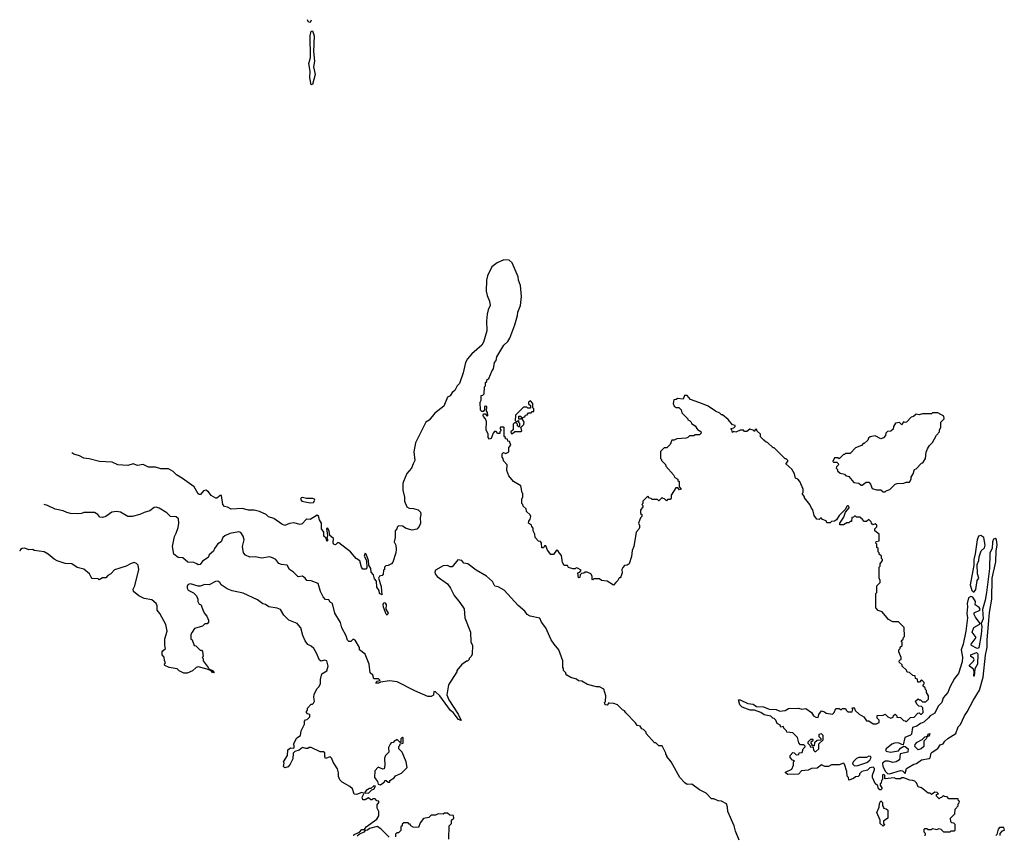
# Model space of a CAD drawing. Extents: x 2494106 to 2685573, y 758056 to 915185.
# Tile 99 of 256: x 2525632 to 2534588, y 906028 to 913443. Entities that reach past the tile are written whole.
import ezdxf

# ---------------------------------------------------------------- set-up
doc = ezdxf.new("R2010")
doc.units = 0

msp = doc.modelspace()

# ---------------------------------------------------------------- linework, layer by layer
at = {"layer": '0CON05XD'}
for points in [[(2528284.6, 913437.4), (2528275, 913418.8), (2528260, 913420), (2528250.7, 913440.7), (2528250.7, 913442.9)], [(2528285, 912850), (2528270, 912915), (2528275.5, 912975.5), (2528262.9, 913045), (2528278.7, 913098.7), (2528273.6, 913296.4), (2528285, 913337.5), (2528295, 913342.5), (2528310, 913295), (2528304.2, 913155), (2528312.9, 913065), (2528303.5, 913015), (2528320.6, 912945), (2528295, 912852.5), (2528285, 912850)], [(2531053.3, 908326.7), (2531035, 908302.5), (2530975, 908337.5), (2530923.6, 908343.6), (2530905, 908360), (2530855, 908360), (2530845, 908350), (2530840, 908355), (2530840, 908385), (2530827.5, 908405), (2530795, 908420), (2530775, 908420), (2530765, 908410), (2530741.7, 908408.3), (2530730, 908395), (2530728.3, 908371.7), (2530715, 908370), (2530710, 908415), (2530728.3, 908421.7), (2530738.3, 908438.3), (2530707, 908457), (2530695, 908460), (2530685, 908450), (2530665, 908450), (2530625, 908462.5), (2530615, 908480), (2530585, 908480), (2530568.3, 908508.3), (2530561.7, 908571.7), (2530541.7, 908591.7), (2530528.3, 908618.3), (2530515, 908620), (2530488.3, 908581.7), (2530465, 908580), (2530431.7, 908621.7), (2530418.3, 908658.3), (2530405, 908660), (2530398.3, 908641.7), (2530381.7, 908641.7), (2530380, 908685), (2530368.3, 908698.3), (2530351.7, 908701.7), (2530320, 908735), (2530317.5, 908765), (2530302.5, 908795), (2530301.7, 908821.7), (2530290, 908835), (2530288.3, 908848.3), (2530260, 908865), (2530262.5, 908885), (2530277, 908903), (2530282.5, 908925), (2530275, 908940), (2530241.7, 908971.7), (2530240, 908995), (2530211.7, 909021.7), (2530210, 909035), (2530200, 909045), (2530200, 909085), (2530210, 909105), (2530210, 909135), (2530203, 909143), (2530190, 909205), (2530123.6, 909243.6), (2530080, 909295), (2530062.5, 909345), (2530067, 909397), (2530031.7, 909431.7), (2530030, 909455), (2530020, 909465), (2530020, 909495), (2530031.7, 909508.3), (2530055, 909500), (2530080, 909515), (2530080, 909555), (2530100, 909575), (2530088.3, 909608.3), (2530071.7, 909611.7), (2530068.3, 909628.3), (2530051.7, 909631.7), (2530050, 909645), (2530040, 909655), (2530040, 909735), (2530035, 909740), (2530005, 909740), (2530000, 909725), (2530010, 909715), (2530010, 909705), (2530000, 909695), (2529998.3, 909681.7), (2529981.7, 909681.7), (2529965, 909700), (2529951.7, 909698.3), (2529940, 909685), (2529920, 909635), (2529905, 909630), (2529893.8, 909645), (2529893.8, 909675), (2529875.8, 909715), (2529879.3, 909789.3), (2529870, 909815), (2529850, 909835), (2529847.5, 909845), (2529851.7, 909858.3), (2529865, 909860), (2529885, 909840), (2529890, 909845), (2529886.7, 909873.3), (2529878.3, 909888.3), (2529880, 909925), (2529875, 909927.5), (2529865, 909930), (2529860, 909925), (2529860, 909895), (2529848.3, 909881.7), (2529835, 909880), (2529823, 909893), (2529820, 909965), (2529830, 909985), (2529830, 910025), (2529845, 910030), (2529857, 910043), (2529860, 910105), (2529870, 910115), (2529870, 910145), (2529880, 910155), (2529881.7, 910168.3), (2529898.3, 910181.7), (2529930, 910255), (2529941.7, 910268.3), (2529952.5, 910325), (2529967.5, 910345), (2529973.3, 910376.7), (2530037.5, 910485), (2530073, 910517), (2530091.7, 910548.3), (2530135, 910670), (2530160, 910755), (2530162.5, 910785), (2530187.5, 910845), (2530197.5, 910925), (2530186.7, 911025), (2530170, 911075), (2530166.7, 911105), (2530113, 911233), (2530085, 911257.5), (2530035, 911260), (2529975, 911232.5), (2529927.5, 911195), (2529887.5, 911115), (2529877.5, 911075), (2529876.7, 910975), (2529883.3, 910935), (2529906.7, 910885), (2529912.5, 910845), (2529892.5, 910805), (2529883.6, 910766.4), (2529877.5, 910705), (2529882.5, 910615), (2529851.7, 910511.7), (2529836.4, 910483.6), (2529743.6, 910406.4), (2529705, 910360), (2529687.5, 910325), (2529666.4, 910233.6), (2529632.5, 910135), (2529612.5, 910115), (2529589.3, 910070.7), (2529567, 910053), (2529546.4, 910023.6), (2529525, 910010), (2529489.3, 909930.7), (2529407.5, 909865), (2529356.4, 909803.6), (2529327, 909783), (2529233.3, 909595), (2529216.7, 909515), (2529227.5, 909435), (2529210, 909405), (2529197.5, 909365), (2529153.9, 909316.1), (2529123.3, 909245), (2529116.7, 909225), (2529117, 909167), (2529131.7, 909101.7), (2529132.5, 909065), (2529152.5, 909015), (2529175, 909002.5), (2529215, 909000), (2529255.9, 908985.9), (2529276.7, 908965), (2529281.2, 908945), (2529273.6, 908913.6), (2529278, 908865), (2529266.7, 908835), (2529245, 908812.5), (2529203.3, 908803.3), (2529146.7, 908816.7), (2529115, 908837.5), (2529078.3, 908841.7), (2529065, 908830), (2529062.5, 908815), (2529046.7, 908795), (2529046.7, 908735), (2529037.5, 908695), (2529052.5, 908665), (2529057, 908627), (2529053.3, 908595), (2529025, 908510), (2529013.6, 908496.4), (2528985, 908480), (2528963, 908477), (2528950, 908465), (2528950, 908445), (2528943, 908437), (2528937, 908403), (2528930, 908390), (2528905, 908382.5), (2528896.7, 908365), (2528920.9, 908290.9), (2528925, 908213.8), (2528905.7, 908225), (2528901.5, 908255), (2528880.6, 908285), (2528877.2, 908337.2), (2528858.7, 908358.7), (2528851.9, 908395), (2528830.2, 908420.2), (2528827.3, 908455), (2528808.1, 908485), (2528806, 908526), (2528785, 908583.3), (2528775, 908592.5), (2528766, 908565), (2528786.2, 908526.2), (2528789.3, 908460.7), (2528781.7, 908448.3), (2528755, 908447.5), (2528740, 908465), (2528725, 908522.5), (2528693.6, 908543.6), (2528642.5, 908605), (2528535, 908687.5), (2528525, 908690), (2528505, 908667.5), (2528490.5, 908670.5), (2528483.9, 908686.1), (2528487.5, 908725), (2528452.5, 908755), (2528446.4, 908793.6), (2528435, 908820), (2528423.6, 908816.4), (2528433.3, 908755), (2528427.5, 908725), (2528436.2, 908715), (2528425, 908703.3), (2528420, 908730), (2528398.3, 908748.3), (2528398, 908785), (2528378.8, 908815), (2528378, 908865), (2528358.8, 908895), (2528349.5, 908929.5), (2528339.3, 908939.3), (2528275, 908899.2), (2528245, 908902.5), (2528235, 908897.5), (2528201.7, 908858.3), (2528185, 908854), (2528125, 908870), (2528085, 908862.5), (2528045, 908845.8), (2528016.3, 908856.3), (2527945, 908908.8), (2527894.1, 908924.1), (2527873.6, 908943.6), (2527815, 908973.3), (2527765, 908983.3), (2527715, 908984), (2527655, 908998), (2527555, 908994), (2527521.7, 909011.7), (2527495, 909017.5), (2527480, 909035), (2527468.3, 909118.3), (2527455, 909117.5), (2527425, 909092.5), (2527415, 909093.3), (2527375, 909116.2), (2527350.7, 909150.7), (2527325, 909164.3), (2527305, 909158.8), (2527277.5, 909125), (2527265, 909126.2), (2527255, 909133.3), (2527220, 909195), (2527113.1, 909273.1), (2527057.5, 909305), (2527027.5, 909335), (2526985, 909358.8), (2526915, 909358.8), (2526866.4, 909373.6), (2526805, 909373.8), (2526755, 909400), (2526705, 909391.2), (2526665, 909406.2), (2526615, 909390), (2526525, 909397.5), (2526475, 909420), (2526357, 909427), (2526265, 909451.2), (2526215.9, 909455.9), (2526177.7, 909477.7), (2526125, 909493.8), (2526107.9, 909504.4)], [(2534078.3, 906058.3), (2534095, 906060), (2534105, 906070), (2534135, 906070), (2534140, 906075), (2534140, 906125), (2534128.3, 906138.3), (2534111.7, 906141.7), (2534101.7, 906151.7), (2534100, 906185), (2534138.3, 906221.7), (2534140, 906265), (2534170, 906295), (2534170, 906315), (2534178.3, 906321.7), (2534180, 906335), (2534171.7, 906341.7), (2534168.3, 906358.3), (2534085, 906360), (2534068.3, 906378.3), (2534045, 906380), (2534035, 906390), (2534018.3, 906371.7), (2534005, 906370), (2533995, 906360), (2533970, 906385), (2533971.7, 906398.3), (2533990, 906405), (2533978.3, 906418.3), (2533955, 906420), (2533925, 906400), (2533915, 906410), (2533895, 906410), (2533835, 906460), (2533805, 906470), (2533790, 906505), (2533775, 906520), (2533757, 906527), (2533728.3, 906528.3), (2533675, 906550), (2533655, 906550), (2533645, 906540), (2533605, 906540), (2533585, 906550), (2533505, 906540), (2533500, 906545), (2533500, 906575), (2533485, 906580), (2533480, 906575), (2533480, 906535), (2533470, 906525), (2533467, 906503), (2533460, 906495), (2533460, 906485), (2533477.5, 906455), (2533465, 906440), (2533455, 906440), (2533445, 906450), (2533438.3, 906478.3), (2533415, 906500), (2533388.8, 906555), (2533388.8, 906575), (2533406.2, 906625), (2533406.2, 906635), (2533395, 906647.5), (2533365, 906640), (2533345, 906620), (2533291.7, 906608.3), (2533271.7, 906588.3), (2533270, 906575), (2533258.3, 906561.7), (2533235, 906560), (2533217, 906543), (2533175, 906530), (2533170, 906555), (2533160, 906565), (2533157, 906607), (2533133.3, 906675), (2533125, 906683.3), (2533085, 906670), (2533015, 906670), (2532988, 906652), (2532954.4, 906654.4), (2532925, 906670), (2532885, 906639.6), (2532835, 906634.3), (2532805, 906618.8), (2532745, 906613.3), (2532715, 906583.8), (2532620.5, 906579.5), (2532597.5, 906595), (2532598.3, 906601.7), (2532655, 906630), (2532670, 906665), (2532670, 906695), (2532680, 906705), (2532661.7, 906711.7), (2532640, 906735), (2532640, 906755), (2532665, 906780), (2532678.3, 906778.3), (2532695, 906760), (2532718.3, 906761.7), (2532721.7, 906778.3), (2532748.3, 906781.7), (2532760, 906815), (2532778.3, 906831.7), (2532778.3, 906838.3), (2532765, 906850), (2532735, 906850), (2532718.3, 906868.3), (2532708.3, 906918.3), (2532665, 906960), (2532610, 906965), (2532608.3, 906978.3), (2532581.7, 907001.7), (2532578.3, 907018.3), (2532555, 907010), (2532548.3, 907028.3), (2532523.3, 907043.3), (2532510, 907075), (2532495, 907090), (2532481.7, 907091.7), (2532465, 907110), (2532405, 907122.5), (2532375, 907143.3), (2532316.4, 907166.4), (2532276.5, 907166.5), (2532203.4, 907193.4), (2532181.2, 907215), (2532171.7, 907258.3), (2532185, 907260), (2532255, 907226.2), (2532305, 907218.8), (2532335, 907200), (2532396.4, 907196.4), (2532450, 907175), (2532512.5, 907172.5), (2532545, 907157.5), (2532596.1, 907163.9), (2532625, 907180), (2532715, 907182.5), (2532746.7, 907173.3), (2532781.7, 907181.7), (2532833, 907143), (2532852.5, 907115), (2532875, 907102.5), (2532895, 907100), (2532900, 907125), (2532925, 907160), (2532951.7, 907151.7), (2532968.3, 907138.3), (2533025, 907130), (2533040, 907145), (2533055, 907180), (2533085, 907180), (2533105, 907170), (2533115, 907180), (2533145, 907180), (2533150, 907165), (2533165, 907150), (2533205, 907150), (2533210, 907175), (2533200, 907185), (2533215, 907190), (2533230, 907175), (2533231.7, 907161.7), (2533268.3, 907128.3), (2533310, 907105), (2533335, 907070), (2533355, 907070), (2533395, 907040), (2533425, 907040), (2533450, 907055), (2533450, 907075), (2533433, 907093), (2533431.7, 907118.3), (2533485, 907120), (2533505, 907130), (2533530, 907105), (2533555, 907092.5), (2533578.3, 907101.7), (2533581.7, 907118.3), (2533595, 907130), (2533610, 907115), (2533611.7, 907101.7), (2533645, 907100), (2533671.7, 907071.7), (2533685, 907070), (2533695, 907060), (2533735, 907100), (2533768.3, 907101.7), (2533801.7, 907138.3), (2533815, 907140), (2533825, 907130), (2533835, 907130), (2533850, 907145), (2533848.3, 907188.3), (2533835, 907200), (2533811.7, 907201.7), (2533791.7, 907221.7), (2533781.7, 907248.3), (2533805, 907270), (2533815, 907260), (2533825, 907260), (2533845, 907240), (2533875, 907240), (2533900, 907265), (2533900, 907295), (2533880, 907325), (2533880, 907345), (2533870, 907355), (2533868.3, 907368.3), (2533850, 907385), (2533850, 907395), (2533860, 907405), (2533858.3, 907418.3), (2533835, 907440), (2533818.3, 907421.7), (2533801.7, 907421.7), (2533798.3, 907448.3), (2533780, 907455), (2533778.3, 907478.3), (2533755, 907480), (2533727, 907507), (2533705, 907510), (2533698.3, 907528.3), (2533660, 907565), (2533658.3, 907578.3), (2533633, 907603), (2533635, 907620), (2533650, 907625), (2533650, 907645), (2533630, 907695), (2533630, 907715), (2533640, 907725), (2533641.7, 907738.3), (2533660, 907755), (2533660, 907785), (2533650, 907795), (2533668.3, 907811.7), (2533670, 907825), (2533680, 907835), (2533678.3, 907918.3), (2533625, 907970), (2533575, 907970), (2533535, 907990), (2533478.3, 908058.3), (2533441.7, 908071.7), (2533420, 908095), (2533420, 908225), (2533430, 908235), (2533430, 908295), (2533460, 908325), (2533460, 908345), (2533450, 908365), (2533450, 908465), (2533460, 908475), (2533460, 908495), (2533480, 908525), (2533480, 908535), (2533470, 908545), (2533470, 908565), (2533450, 908585), (2533450, 908595), (2533440, 908605), (2533440, 908635), (2533430, 908645), (2533430, 908675), (2533420, 908685), (2533421.7, 908698.3), (2533450, 908705), (2533450, 908765), (2533410, 908795), (2533410, 908815), (2533428.3, 908831.7), (2533428.3, 908848.3), (2533415, 908860), (2533391.7, 908851.7), (2533380, 908865), (2533378.3, 908878.3), (2533355, 908900), (2533335, 908880), (2533315, 908880), (2533298.3, 908898.3), (2533275, 908920), (2533245, 908920), (2533235, 908930), (2533225, 908930), (2533215, 908920), (2533201.7, 908918.3), (2533198.3, 908881.7), (2533185, 908880), (2533175, 908870), (2533155, 908870), (2533125, 908850), (2533091.7, 908851.7), (2533092.5, 908865), (2533128.8, 908921.2), (2533143, 908967), (2533176.7, 909005), (2533175, 909020), (2533165, 909022.5), (2533155, 909017.5), (2533139.3, 908990.7), (2533086.7, 908935), (2533062.5, 908895), (2533045, 908883.3), (2533015, 908880), (2533005, 908870), (2532975, 908870), (2532968.3, 908888.3), (2532935, 908900), (2532925, 908910), (2532915, 908910), (2532905, 908900), (2532881.7, 908901.7), (2532860, 908935), (2532847, 908987), (2532833, 909003), (2532820, 909035), (2532770, 909095), (2532770, 909105), (2532750, 909135), (2532760, 909145), (2532760, 909175), (2532727.5, 909245), (2532710, 909265), (2532690, 909275), (2532680, 909315), (2532656.4, 909356.4), (2532600, 909405), (2532620, 909425), (2532620, 909435), (2532605, 909450), (2532595, 909450), (2532495, 909550), (2532485, 909550), (2532435, 909600), (2532423, 909603), (2532401.7, 909621.7), (2532371.7, 909651.7), (2532370, 909675), (2532341.7, 909701.7), (2532335, 909720), (2532321.7, 909718.3), (2532315, 909700), (2532305, 909710), (2532275, 909720), (2532245, 909700), (2532225, 909700), (2532215, 909710), (2532185, 909710), (2532145, 909692.5), (2532125, 909700), (2532115, 909690), (2532110, 909715), (2532100, 909725), (2532128.3, 909731.7), (2532140, 909745), (2532140, 909755), (2532115, 909760), (2532077.7, 909807.7), (2532025, 909850), (2532015, 909850), (2532000, 909865), (2531960, 909885), (2531895, 909930), (2531841.7, 909951.7), (2531735, 909990), (2531705, 910027.5), (2531680, 910025), (2531667, 909993), (2531615, 910000), (2531605, 909990), (2531583, 909987), (2531577.5, 909955), (2531585, 909930), (2531605, 909917.5), (2531627, 909917), (2531638.3, 909908.3), (2531650, 909895), (2531655, 909870), (2531710, 909815), (2531710, 909805), (2531725, 909800), (2531740, 909785), (2531741.7, 909771.7), (2531775, 909750), (2531797, 909717), (2531828.3, 909698.3), (2531830, 909685), (2531815, 909670), (2531775, 909670), (2531765, 909660), (2531725, 909660), (2531710, 909645), (2531695, 909640), (2531608.3, 909631.7), (2531585, 909620), (2531565, 909620), (2531548.3, 909581.7), (2531518.3, 909551.7), (2531495, 909550), (2531461.7, 909518.3), (2531460, 909455), (2531470, 909445), (2531470, 909435), (2531505, 909400), (2531510, 909385), (2531580, 909305), (2531591.7, 909281.7), (2531620, 909265), (2531620, 909255), (2531630, 909245), (2531630, 909195), (2531650, 909175), (2531635, 909170), (2531618.3, 909188.3), (2531601.7, 909188.3), (2531558.3, 909121.7), (2531557.5, 909092.5), (2531548.3, 909081.7), (2531525, 909080), (2531515, 909070), (2531498.3, 909088.3), (2531485, 909090), (2531475, 909100), (2531445, 909070), (2531435, 909080), (2531385, 909080), (2531375, 909090), (2531361.7, 909091.7), (2531345, 909110), (2531300, 909065), (2531300, 909045), (2531290, 909035), (2531300, 909025), (2531300, 909015), (2531280, 908985), (2531280, 908955), (2531290, 908945), (2531290, 908925), (2531280, 908915), (2531260, 908865), (2531270, 908845), (2531270, 908825), (2531265, 908810), (2531240, 908785), (2531217.5, 908655), (2531203.6, 908616.4), (2531198.3, 908561.7), (2531177.5, 908495), (2531157, 908483), (2531135, 908480), (2531117, 908463), (2531110, 908445), (2531112.5, 908415), (2531101.7, 908378.3), (2531095, 908370), (2531085, 908370), (2531072.5, 908345), (2531053.3, 908326.7)], [(2530115, 909680), (2530135, 909700), (2530195, 909700), (2530200, 909705), (2530190, 909735), (2530218.3, 909761.7), (2530220, 909785), (2530200, 909820), (2530185, 909810), (2530171.7, 909811.7), (2530171.7, 909838.3), (2530188.3, 909838.3), (2530205, 909820), (2530215, 909830), (2530228.3, 909831.7), (2530231.7, 909848.3), (2530248.3, 909851.7), (2530261.7, 909868.3), (2530285, 909870), (2530295, 909880), (2530308.3, 909881.7), (2530310, 909905), (2530300, 909915), (2530300, 909955), (2530278.3, 909978.3), (2530260, 909965), (2530261.7, 909951.7), (2530280, 909935), (2530278.3, 909911.7), (2530255, 909910), (2530245, 909920), (2530215, 909920), (2530141.7, 909848.3), (2530140, 909795), (2530155, 909790), (2530168.3, 909798.3), (2530170, 909785), (2530180, 909775), (2530180, 909745), (2530175, 909740), (2530161.7, 909751.7), (2530160, 909765), (2530148.3, 909778.3), (2530131.7, 909778.3), (2530120, 909765), (2530120, 909715), (2530100, 909695), (2530101.7, 909681.7), (2530115, 909680)], [(2533505, 909150), (2533515, 909160), (2533548.3, 909171.7), (2533595, 909220), (2533615, 909227.5), (2533675, 909230), (2533695, 909240), (2533725, 909240), (2533740, 909265), (2533740, 909285), (2533760, 909315), (2533770, 909355), (2533785, 909360), (2533835, 909410), (2533846.4, 909413.6), (2533863, 909437), (2533872.5, 909455), (2533878.3, 909511.7), (2533888.3, 909541.7), (2533907, 909573), (2533935, 909600), (2533972.5, 909665), (2534000, 909695), (2534000, 909715), (2534010, 909735), (2534010, 909785), (2534040, 909815), (2534038.3, 909838.3), (2533985, 909870), (2533935, 909870), (2533925, 909860), (2533845, 909860), (2533815, 909850), (2533785, 909857.5), (2533763.6, 909836.4), (2533741.2, 909828.8), (2533700, 909785), (2533685, 909780), (2533671.7, 909788.3), (2533655, 909760), (2533635, 909780), (2533600, 909775), (2533580, 909745), (2533578.3, 909721.7), (2533557.5, 909702.5), (2533525, 909700), (2533510, 909685), (2533508.3, 909661.7), (2533488.3, 909641.7), (2533465, 909632.5), (2533415, 909660), (2533368.3, 909651.7), (2533351.7, 909638.3), (2533348.3, 909621.7), (2533315, 909590), (2533305, 909590), (2533288.3, 909571.7), (2533235, 909550), (2533185, 909500), (2533145, 909500), (2533135, 909490), (2533125, 909490), (2533085, 909450), (2533075, 909460), (2533045, 909460), (2533040, 909455), (2533030, 909425), (2533035, 909420), (2533065, 909420), (2533078.3, 909408.3), (2533080, 909395), (2533061.7, 909378.3), (2533060, 909365), (2533070, 909355), (2533071.7, 909341.7), (2533095, 909320), (2533135, 909310), (2533145, 909300), (2533175, 909290), (2533220, 909235), (2533265, 909230), (2533285, 909210), (2533295, 909210), (2533333, 909237), (2533355, 909240), (2533370.7, 909220.7), (2533385, 909180), (2533425, 909170), (2533465, 909170), (2533485, 909150), (2533505, 909150)], [(2532177.5, 905985), (2532142.5, 906065), (2532132.5, 906115), (2532073, 906243), (2532070, 906285), (2532060, 906315), (2532017, 906337), (2531985, 906340), (2531945, 906360), (2531925, 906360), (2531875, 906410), (2531815, 906442.5), (2531745, 906492.5), (2531705, 906490), (2531683.6, 906503.6), (2531637.5, 906555), (2531557.5, 906695), (2531520, 906745), (2531520, 906755), (2531510, 906765), (2531510, 906775), (2531475, 906840), (2531445, 906840), (2531418.3, 906868.3), (2531405, 906870), (2531330, 906955), (2531330, 906965), (2531305, 906990), (2531290, 906995), (2531275, 907020), (2531250, 907025), (2531235, 907050), (2531145, 907140), (2531135, 907160), (2531115, 907170), (2531070, 907215), (2531036.4, 907226.4), (2530995, 907230), (2530985, 907230), (2530982.5, 907215), (2530975, 907210), (2530957.5, 907215), (2530952.5, 907235), (2530960, 907245), (2530962.5, 907295), (2530945, 907357.5), (2530907, 907377), (2530878.3, 907378.3), (2530798.3, 907398.3), (2530745, 907430), (2530715, 907432.5), (2530696.7, 907446.7), (2530645, 907462.5), (2530610, 907485), (2530600, 907495), (2530600, 907505), (2530580, 907525), (2530580, 907545), (2530572.5, 907555), (2530572.5, 907615), (2530537.5, 907715), (2530492.5, 907765), (2530467.5, 907805), (2530417.5, 907915), (2530380, 907965), (2530363.3, 908003.3), (2530275, 908020), (2530247.5, 908035), (2530226.4, 908066.4), (2530167, 908117), (2530037.7, 908257.7), (2529985, 908287.5), (2529955, 908292.5), (2529933.9, 908333.9), (2529877.5, 908385), (2529785, 908437.5), (2529710, 908495), (2529671.7, 908501.7), (2529655, 908527.5), (2529618.3, 908531.7), (2529565, 908470), (2529548.3, 908468.3), (2529525, 908480), (2529485, 908477.5), (2529415, 908437.5), (2529408.3, 908421.7), (2529410, 908405), (2529430.7, 908380.7), (2529523, 908313), (2529550, 908275), (2529585, 908207.5), (2529636.7, 908145), (2529676.4, 908086.4), (2529680, 908005), (2529732, 907875), (2529737, 907787), (2529752.5, 907755), (2529747.5, 907675), (2529740, 907655), (2529720, 907635), (2529720, 907625), (2529705, 907610), (2529695, 907610), (2529650.7, 907579.3), (2529610, 907525), (2529610, 907515), (2529532.5, 907395), (2529516.7, 907305), (2529535, 907258.8), (2529619.4, 907129.4), (2529648.8, 907071.2), (2529625, 907081.4), (2529574.3, 907145), (2529551.2, 907161.2), (2529454.3, 907295), (2529415, 907333.3), (2529400, 907335), (2529397, 907303), (2529375, 907290), (2529345, 907290), (2529225, 907340), (2529065, 907422.5), (2528995, 907431.2), (2528915, 907420), (2528895, 907410), (2528871.7, 907411.7), (2528881.7, 907428.3), (2528910, 907435), (2528895, 907450), (2528855, 907450), (2528843.3, 907485), (2528821.2, 907505), (2528812.5, 907585), (2528773.6, 907673.6), (2528723.8, 907713.8), (2528723.3, 907735), (2528685, 907802.5), (2528665, 907810), (2528645, 907790), (2528625, 907790), (2528615, 907803.3), (2528601.9, 907841.9), (2528563.5, 907913.5), (2528551.7, 907961.7), (2528498.3, 908048.3), (2528477.5, 908135), (2528457, 908147), (2528445, 908170), (2528415, 908172.5), (2528392.5, 908195), (2528367.5, 908245), (2528346.4, 908316.4), (2528285, 908340), (2528243, 908343), (2528230, 908365), (2528205, 908382.5), (2528165, 908377.5), (2528121.7, 908421.7), (2528087.5, 908445), (2528065, 908482.5), (2528015, 908490), (2527990.5, 908500.5), (2527962.5, 908535), (2527931.7, 908551.7), (2527905, 908560), (2527835, 908547.5), (2527775, 908560), (2527725, 908556.7), (2527685, 908573.3), (2527667.5, 908595), (2527658.8, 908655), (2527673.8, 908715), (2527665, 908747.5), (2527645, 908780), (2527625, 908786.7), (2527545, 908771.2), (2527499.3, 908750.7), (2527480, 908735), (2527465, 908697.5), (2527435, 908676.7), (2527403.3, 908635), (2527395, 908612.5), (2527355, 908577.5), (2527346.7, 908555), (2527295, 908518.8), (2527275, 908490.8), (2527255, 908486.7), (2527245, 908496.7), (2527215, 908506.7), (2527162.3, 908512.3), (2527115, 908550), (2527075, 908552.5), (2527033.9, 908583.9), (2527023.3, 908655), (2527040, 908745), (2527055.9, 908774.1), (2527072.7, 908827.3), (2527079.2, 908865), (2527076.2, 908905), (2527055, 908923.3), (2527005, 908927.5), (2526970.7, 908960.7), (2526901.7, 909001.7), (2526875, 909010), (2526855, 909008.8), (2526815, 908976.7), (2526765, 908962.5), (2526725, 908943.3), (2526655, 908927.5), (2526615, 908927.5), (2526550, 908965), (2526513, 908973), (2526470, 908965), (2526415, 908927.5), (2526385, 908916.7), (2526361.7, 908921.7), (2526343.3, 908943.3), (2526313, 908963), (2526217, 908963), (2526195, 908953.3), (2526155, 908950), (2526095, 908952.5), (2526061.7, 908961.7), (2526027, 908977), (2525955, 908992.5), (2525885, 909027.5), (2525856.2, 909034.7)], [(2528275, 909051.4), (2528305, 909052.9), (2528318, 909075), (2528314, 909084), (2528299.1, 909089.1), (2528241.2, 909091.2), (2528205, 909099.2), (2528191.2, 909095), (2528186.2, 909085), (2528200, 909065), (2528275, 909051.4)], [(2534305, 908240.8), (2534315, 908241.5), (2534328.7, 908261.3), (2534341.5, 908345), (2534356.9, 908365), (2534343.9, 908405), (2534340.1, 908489.9), (2534355.8, 908525), (2534359.5, 908560.5), (2534378.6, 908615), (2534407.2, 908642.8), (2534414.4, 908665), (2534403.1, 908735), (2534375, 908752.1), (2534353.5, 908746.5), (2534340, 908715), (2534324.1, 908585.9), (2534312.3, 908535), (2534310.4, 908485), (2534277.9, 908305), (2534292.3, 908252.3), (2534305, 908240.8)], [(2533545, 906587.5), (2533642.8, 906617.2), (2533663.6, 906613.6), (2533685, 906590), (2533697.5, 906635), (2533713.3, 906645), (2533763.8, 906675), (2533789.4, 906680.6), (2533835, 906714), (2533903.8, 906726.2), (2533915, 906733.3), (2533924.4, 906775), (2533933.1, 906785), (2533982.3, 906817.7), (2534005, 906849.5), (2534031.3, 906858.7), (2534046.2, 906885), (2534075, 906908.8), (2534145.9, 906954.1), (2534170, 907015), (2534188.8, 907035), (2534225, 907114), (2534250.6, 907149.4), (2534304.6, 907255), (2534362.3, 907347.7), (2534395.9, 907465), (2534415.8, 907665), (2534431, 907739), (2534431.2, 907805), (2534448.8, 907981.2), (2534454.2, 908055), (2534473.7, 908175), (2534478.7, 908365), (2534512.1, 908515), (2534513.5, 908615), (2534523.9, 908665), (2534517.1, 908717.1), (2534505, 908727.7), (2534489.6, 908720.4), (2534480, 908695), (2534476.5, 908635), (2534457.4, 908595), (2534454.8, 908455), (2534426.1, 908235), (2534414, 908165), (2534388.6, 908081.4), (2534394.8, 907995.2), (2534378, 907955), (2534382.3, 907925), (2534376.2, 907855), (2534355, 907731.5), (2534345, 907726.4), (2534335, 907730.5), (2534290, 907755), (2534285.7, 907765), (2534332.9, 907825), (2534295.9, 907874.1), (2534312, 907918), (2534360, 907945), (2534367.5, 907955), (2534325, 908012), (2534315, 908034), (2534315, 908051.2), (2534365, 908074), (2534368.8, 908085), (2534360.3, 908100.3), (2534322.1, 908122.1), (2534326, 908155), (2534301.5, 908191.5), (2534285, 908199.6), (2534262.8, 908187.2), (2534251.8, 908135), (2534254.5, 908105), (2534246.9, 908045), (2534252.5, 908005), (2534239.2, 907885), (2534214.2, 907765), (2534195.9, 907714.1), (2534207.4, 907647.4), (2534205.6, 907605), (2534170.2, 907499.8), (2534135, 907452.9), (2534092.9, 907375), (2534073.5, 907325), (2534033.5, 907276.5), (2534021.1, 907235), (2533987.7, 907202.3), (2533955, 907137.5), (2533914.4, 907115.6), (2533900, 907095), (2533855, 907057.5), (2533825, 907044.2), (2533791.2, 907018.8), (2533752.6, 907007.4), (2533745, 906948.8), (2533735, 906938.6), (2533684.2, 906915.8), (2533668.3, 906851.7), (2533655, 906852), (2533625, 906868.1), (2533590, 906865), (2533565, 906856), (2533512.5, 906815), (2533507.5, 906805), (2533515, 906792.5), (2533554.2, 906784.2), (2533625, 906796.2), (2533645, 906818.8), (2533675, 906837.5), (2533685, 906836.2), (2533712.5, 906815), (2533710, 906785), (2533640, 906770), (2533635.4, 906715), (2533605, 906696.2), (2533575, 906690), (2533535, 906703.3), (2533505, 906703.3), (2533480, 906685), (2533483.8, 906655), (2533507.5, 906607.5), (2533525, 906590), (2533545, 906587.5)], [(2528673, 906023), (2528676.2, 906035), (2528722.3, 906057.7), (2528745, 906079.4), (2528768.3, 906081.7), (2528785, 906106), (2528880, 906175), (2528900, 906205), (2528900, 906245), (2528882.5, 906275), (2528882.5, 906305), (2528900, 906325), (2528898.3, 906338.3), (2528881.7, 906341.7), (2528865, 906360), (2528845, 906360), (2528835, 906350), (2528825, 906350), (2528805, 906370), (2528775, 906350), (2528755, 906350), (2528747.5, 906375), (2528762.5, 906405), (2528760, 906410), (2528745, 906416), (2528695, 906398.8), (2528675, 906402.5), (2528659.3, 906449.3), (2528635, 906472.5), (2528565, 906512.5), (2528545, 906532.5), (2528533.6, 906563.6), (2528532.5, 906595), (2528521.7, 906631.7), (2528483.9, 906693.9), (2528472.5, 906725), (2528455, 906740), (2528415, 906727.5), (2528407.5, 906745), (2528407, 906777), (2528395, 906787.5), (2528365, 906787.5), (2528285, 906826.7), (2528265, 906827.5), (2528252.5, 906817.5), (2528235, 906816.2), (2528203.9, 906826.1), (2528175, 906803.3), (2528135, 906790), (2528120, 906775), (2528115.8, 906724.2), (2528093.3, 906675), (2528075, 906650), (2528045, 906640), (2528032.5, 906655), (2528036.7, 906685), (2528032.5, 906695), (2528067.5, 906755), (2528070, 906805), (2528095, 906822.5), (2528125, 906820), (2528130, 906825), (2528130, 906845), (2528123.6, 906856.4), (2528153.3, 906915), (2528187.5, 906935), (2528193, 906977), (2528221.7, 907038.3), (2528223, 907067), (2528231.7, 907078.3), (2528248.3, 907081.7), (2528270, 907105), (2528270, 907125), (2528251.7, 907131.7), (2528240, 907145), (2528240, 907155), (2528250, 907165), (2528250, 907185), (2528285, 907220), (2528295, 907220), (2528305, 907230), (2528313, 907247), (2528306.7, 907285), (2528310.7, 907309.3), (2528335, 907360), (2528353, 907377), (2528368.8, 907405), (2528367.5, 907445), (2528380, 907495), (2528425, 907522.5), (2528437.5, 907565), (2528427.5, 907615), (2528405, 907620), (2528375, 907612.5), (2528360.7, 907620.7), (2528332.5, 907685), (2528307.5, 907725), (2528285, 907747.5), (2528253.6, 907763.6), (2528227.5, 907795), (2528207.5, 907845), (2528190, 907915), (2528155, 907952.5), (2528080, 907985), (2528035, 908030), (2528005, 908080), (2527975, 908092.5), (2527900, 908105), (2527867, 908127), (2527845, 908132.5), (2527795, 908167.5), (2527665, 908230), (2527565, 908250), (2527518.3, 908268.3), (2527464.1, 908304.1), (2527453.3, 908325), (2527435, 908338), (2527414.3, 908335.7), (2527355, 908306), (2527315, 908307.5), (2527275, 908294.2), (2527255.9, 908294.1), (2527185, 908314), (2527165, 908306.7), (2527155, 908296), (2527155.9, 908275.9), (2527165, 908257.5), (2527213.6, 908233.6), (2527240, 908205), (2527252.5, 908175), (2527253.3, 908153.3), (2527265, 908130), (2527280, 908125), (2527303.3, 908063.3), (2527315, 908040), (2527335, 908020), (2527350, 907985), (2527350, 907965), (2527338.3, 907951.7), (2527315, 907950), (2527295, 907930), (2527223, 907907), (2527200, 907875), (2527190, 907855), (2527190, 907815), (2527200, 907805), (2527220, 907755), (2527235, 907750), (2527275, 907710), (2527285, 907710), (2527295, 907700), (2527300, 907655), (2527292.5, 907645), (2527300, 907635), (2527300, 907615), (2527347.5, 907555), (2527351.7, 907541.7), (2527387.5, 907525), (2527400, 907505), (2527385, 907507.5), (2527372.5, 907522.5), (2527337.5, 907537.5), (2527255, 907560), (2527237, 907553), (2527205, 907522.5), (2527157, 907503), (2527125, 907502.5), (2527083, 907523), (2527065, 907540), (2526993, 907553), (2526951.7, 907571.7), (2526950, 907585), (2526957.5, 907595), (2526948.3, 907618.3), (2526947, 907647), (2526928.3, 907668.3), (2526927.5, 907695), (2526933.6, 907706.4), (2526960, 907725), (2526952.5, 907755), (2526952.5, 907815), (2526972.5, 907885), (2526962.5, 907945), (2526907.5, 908045), (2526882.5, 908075), (2526882.5, 908115), (2526873.3, 908135), (2526835, 908168.8), (2526765, 908181.2), (2526715, 908203.8), (2526666.7, 908245), (2526663.8, 908265), (2526678.8, 908295), (2526716.4, 908443.6), (2526710, 908485), (2526695, 908500), (2526675, 908507.5), (2526645, 908500), (2526600, 908475), (2526495, 908440), (2526462.5, 908405), (2526435, 908390), (2526415, 908370), (2526385, 908370), (2526355, 908350), (2526345, 908360), (2526293, 908363), (2526283.3, 908373.3), (2526267.5, 908405), (2526215, 908447.5), (2526155, 908463.3), (2526106.4, 908496.4), (2526045, 908500), (2525973, 908523), (2525947, 908537), (2525892.5, 908585), (2525855, 908606.2), (2525765, 908617.5), (2525753, 908627), (2525715, 908622.5), (2525678.3, 908638.3), (2525655, 908636.2), (2525639.6, 908625.2), (2525635, 908612.5), (2525632.4, 908611.6)], [(2528975, 908030.5), (2528965, 908038.6), (2528942.5, 908102.5), (2528939.7, 908125), (2528945, 908144), (2528955, 908140.6), (2528964.6, 908125), (2528963.3, 908085), (2528983.5, 908046.5), (2528975, 908030.5)], [(2534315, 907473.8), (2534310, 907475), (2534313.8, 907515), (2534307, 907537), (2534271.2, 907565), (2534271.2, 907575), (2534308.6, 907611.4), (2534312.9, 907625), (2534307.1, 907637.1), (2534284.4, 907655), (2534285, 907668.8), (2534335, 907688.6), (2534346.7, 907676.7), (2534343.1, 907585), (2534318.8, 907541.2), (2534315, 907473.8)], [(2532875, 906790), (2532900, 906815), (2532901.7, 906858.3), (2532940, 906895), (2532940, 906935), (2532925, 906950), (2532900, 906945), (2532900, 906925), (2532918.3, 906908.3), (2532918.3, 906891.7), (2532885, 906890), (2532861.7, 906868.3), (2532858.3, 906841.7), (2532841.7, 906841.7), (2532840, 906855), (2532830, 906865), (2532831.7, 906878.3), (2532848.3, 906891.7), (2532848.3, 906898.3), (2532825, 906900), (2532800, 906875), (2532800, 906865), (2532818.3, 906848.3), (2532821.7, 906831.7), (2532848.3, 906828.3), (2532851.7, 906801.7), (2532865, 906790), (2532875, 906790)], [(2533805, 906804.5), (2533773.3, 906835), (2533777.1, 906855), (2533795, 906874.3), (2533840, 906900), (2533865, 906923.3), (2533890, 906930), (2533895, 906946.7), (2533910, 906955), (2533905, 906930), (2533890, 906930), (2533877.5, 906905), (2533856.1, 906883.9), (2533855.5, 906835), (2533831.2, 906815), (2533805, 906804.5)], [(2528915, 906487.5), (2528950, 906515), (2528953, 906527), (2528967, 906527), (2528985, 906510), (2528998.3, 906511.7), (2529000, 906525), (2529039.3, 906550.7), (2529050.7, 906569.3), (2529105, 906593.3), (2529157.5, 906645), (2529147.5, 906695), (2529110, 906785), (2529080, 906815), (2529080, 906835), (2529090, 906845), (2529091.7, 906858.3), (2529120, 906865), (2529120, 906915), (2529115, 906920), (2529100, 906905), (2529098.3, 906871.7), (2529091.7, 906871.7), (2529065, 906900), (2529055, 906890), (2529041.7, 906888.3), (2529028.3, 906871.7), (2529011.7, 906868.3), (2529003, 906857), (2528987.5, 906825), (2528990, 906785), (2528960, 906755), (2528950.7, 906729.3), (2528953.3, 906665), (2528948.3, 906631.7), (2528935, 906630), (2528893.3, 906646.7), (2528862.5, 906615), (2528860, 906555), (2528887, 906517), (2528891.7, 906491.7), (2528915, 906487.5)], [(2533225, 906660), (2533255, 906662.5), (2533338.8, 906691.2), (2533365, 906710), (2533376.1, 906736.1), (2533370, 906745), (2533355, 906748.1), (2533334.6, 906735.4), (2533265, 906736.5), (2533245, 906727.5), (2533212.5, 906695), (2533208.3, 906678.3), (2533225, 906660)], [(2528805, 906412.5), (2528835, 906440), (2528855, 906447.5), (2528870, 906475), (2528855, 906477.5), (2528827, 906453), (2528815, 906453.3), (2528784.3, 906435.7), (2528770, 906415), (2528805, 906412.5)], [(2533485, 906110), (2533460, 906135), (2533460, 906165), (2533430, 906235), (2533450, 906285), (2533453, 906317), (2533465, 906340), (2533480, 906325), (2533480, 906295), (2533490, 906285), (2533490, 906275), (2533515, 906270), (2533530, 906255), (2533530, 906185), (2533490, 906155), (2533490, 906135), (2533500, 906125), (2533485, 906110)], [(2529537, 905993), (2529540, 906115), (2529560, 906135), (2529560, 906165), (2529580, 906185), (2529578.3, 906208.3), (2529545, 906210), (2529525, 906230), (2529495, 906230), (2529485, 906220), (2529438.3, 906221.7), (2529415, 906210), (2529375, 906210), (2529355, 906190), (2529305, 906180), (2529275, 906140), (2529260, 906100), (2529210.7, 906100.7), (2529190, 906115), (2529185, 906130), (2529175, 906130), (2529165, 906140), (2529125, 906140), (2529111.7, 906128.3), (2529110, 906115), (2529100, 906105), (2529098.3, 906071.7), (2529078.3, 906051.7), (2529065, 906050), (2529051.7, 906038.3), (2529050, 906015)], [(2528991.7, 906011.7), (2528918.3, 906088.3), (2528885, 906107.5), (2528815, 906091.2), (2528795, 906076), (2528775, 906072.5), (2528763, 906057), (2528721.7, 906038.3), (2528700.8, 906019.2)], [(2533868.3, 906021.7), (2533870, 906045), (2533860, 906055), (2533860, 906085), (2533865, 906090), (2533885, 906090), (2533895, 906080), (2533925, 906080), (2533935, 906090), (2533975, 906080), (2533995, 906090), (2534010, 906085), (2534035, 906060), (2534078.3, 906058.3)], [(2534550, 906025), (2534550, 906045), (2534571.7, 906068.3), (2534590, 906075), (2534585, 906100), (2534545, 906100), (2534532.5, 906085), (2534520, 906035), (2534510, 906025)]]:
    msp.add_lwpolyline(points, dxfattribs=at)

doc.saveas('drawing.dxf')
